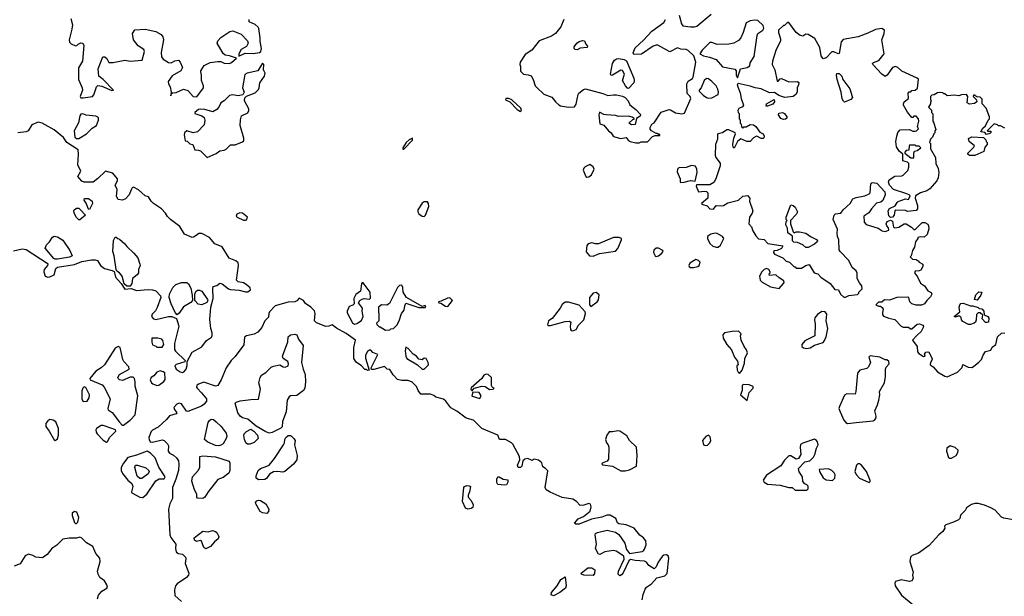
# Model space of a CAD drawing. Extents: x 2106670 to 2323771, y 35271 to 224896.
# Tile 110 of 256: x 2181233 to 2190440, y 99538 to 104934. Entities that reach past the tile are written whole.
import ezdxf

# ---------------------------------------------------------------- set-up
doc = ezdxf.new("R2010")
doc.units = 0

msp = doc.modelspace()

# ---------------------------------------------------------------- linework, layer by layer
at = {"layer": '0CON20XD'}
for points in [[(2187400, 104975), (2187422.5, 104895), (2187435, 104877.5), (2187505, 104866.7), (2187543.6, 104866.4)], [(2187543.6, 104866.4), (2187565, 104873.8), (2187700, 104985)], [(2181712.5, 104945), (2181726.2, 104885), (2181721.2, 104845), (2181694.1, 104745.9), (2181698, 104725), (2181715, 104708), (2181755, 104690), (2181768.3, 104691.7), (2181780, 104705), (2181805, 104716.7), (2181823, 104713), (2181833, 104693), (2181821.2, 104545), (2181783.9, 104483.9), (2181783.3, 104375), (2181816, 104295), (2181818.8, 104275), (2181800, 104215), (2181805, 104202.5)], [(2181805, 104202.5), (2181825, 104204), (2181915, 104216.7), (2181927.7, 104232.3), (2181950, 104305), (2181965, 104317.5), (2182001.7, 104311.7), (2182095, 104270), (2182110, 104275), (2182013, 104373), (2181972.5, 104405), (2181967.5, 104475), (2182010, 104585), (2182030, 104585), (2182049.3, 104569.3), (2182065, 104532.5), (2182106.1, 104533.9), (2182215, 104556.2), (2182265, 104546.2), (2182376.7, 104555), (2182401.2, 104635), (2182393.9, 104653.9), (2182340.5, 104690.5), (2182296.7, 104745), (2182286.4, 104803.6), (2182310.5, 104839.5), (2182405, 104846), (2182505, 104824.2), (2182555, 104794.3), (2182571.9, 104775), (2182578.9, 104745), (2182555.9, 104625.9), (2182557.5, 104585), (2182575, 104564.2), (2182625, 104532.5), (2182649.7, 104530.3), (2182685, 104547.5), (2182717.5, 104555), (2182733.3, 104535), (2182756.7, 104485), (2182740, 104455), (2182660.2, 104409.8), (2182620, 104355), (2182624.2, 104335), (2182641.4, 104305), (2182650, 104255), (2182645, 104220), (2182650, 104240), (2182661.7, 104248.3), (2182697, 104253), (2182765, 104283.3), (2182805, 104270), (2182854.3, 104214.3), (2182889.3, 104210.7), (2182952.5, 104295), (2182953.3, 104315), (2182932.5, 104365), (2182933.3, 104415), (2182926.2, 104445), (2182926.7, 104455), (2182956.7, 104505), (2183015, 104534.2), (2183085, 104544), (2183115, 104541.2), (2183145, 104527.5), (2183195, 104523.3), (2183215, 104532.5), (2183260, 104575), (2183195, 104596.7), (2183155, 104601.2), (2183135, 104616.2), (2183080, 104715), (2183086.2, 104735), (2183112.3, 104767.7), (2183196.6, 104823.4), (2183225, 104828.6), (2183305, 104798.6), (2183362, 104735), (2183368.8, 104715), (2183355, 104682.5), (2183303.3, 104655), (2183282.5, 104615), (2183281.7, 104591.7), (2183340.7, 104619.3), (2183415, 104616.2), (2183475, 104626.7), (2183487.5, 104635), (2183493.3, 104665), (2183480.5, 104730.5), (2183482, 104765), (2183470.5, 104850.5), (2183463.3, 104865), (2183435, 104890), (2183380, 104915), (2183377.5, 104935)], [(2186321.2, 104935), (2186293.6, 104866.4), (2186243.9, 104806.1), (2186205, 104778.8), (2186090, 104735), (2186022.7, 104647.3), (2185960.3, 104609.7), (2185913.8, 104535), (2185910, 104515), (2185916.2, 104495), (2185915, 104452.5), (2185945, 104423.3), (2185988.3, 104418.3), (2186015, 104407.5), (2186033.8, 104375), (2186054, 104315), (2186067.9, 104297.9), (2186135, 104238), (2186207.9, 104207.9), (2186245, 104161.2), (2186275, 104136), (2186288.8, 104128.8), (2186365, 104116.2), (2186421.7, 104118.3), (2186435.8, 104144.2), (2186445, 104190), (2186454, 104235), (2186461.2, 104245), (2186505, 104280), (2186525, 104285.8), (2186685, 104243.8), (2186734.1, 104224.1), (2186785, 104232), (2186815, 104230), (2186868.3, 104218.3), (2186895.8, 104205.8), (2186923.3, 104175), (2186937, 104137), (2186995, 104092.5), (2187037, 104047), (2187035, 104030), (2187001.7, 104008.3), (2186988.3, 103951.7), (2186955, 103950), (2186930, 103965), (2186965, 104000), (2186978.3, 104001.7), (2186978.3, 104008.3), (2186961.7, 104021.7), (2186925, 104032.5), (2186837, 104027), (2186805, 104036.7), (2186717, 104043), (2186695, 104047.5), (2186655, 104070), (2186647.5, 104045), (2186658.3, 103958.3), (2186695.9, 103945.9), (2186737.5, 103895), (2186763.9, 103873.9), (2186782.5, 103845), (2186795, 103837.5), (2186855, 103823.3), (2186905, 103830), (2186922.5, 103805), (2186940, 103795), (2186995, 103782.5), (2187025, 103782.5)], [(2187025, 103782.5), (2187045, 103790), (2187105, 103790), (2187149.3, 103840.7), (2187175, 103850), (2187218.3, 103851.7), (2187218.3, 103858.3), (2187205, 103860), (2187195, 103870), (2187185, 103870), (2187140, 103895), (2187128.3, 103908.3), (2187127.5, 103925), (2187145, 103957.5), (2187165, 103970), (2187232.7, 104067.3), (2187305, 104092), (2187319.5, 104089.5), (2187365, 104062.5), (2187425, 104052.5), (2187450, 104060), (2187507.5, 104195), (2187502.5, 104215), (2187473, 104243), (2187472, 104335), (2187485, 104358.8), (2187525, 104383.3), (2187531.2, 104395), (2187556.2, 104535), (2187536.7, 104595), (2187484.1, 104644.1), (2187465, 104656), (2187415, 104659.2), (2187385, 104671.9), (2187313.8, 104633.8), (2187200, 104695), (2187185, 104696.7), (2187155, 104686.2), (2187047.3, 104612.7), (2186976.7, 104606.7), (2186968, 104625), (2186987.9, 104672.1), (2187065, 104740.8), (2187145, 104827.5), (2187255, 104906.7), (2187272.5, 104935)], [(2190445, 103917.5), (2190405, 103940), (2190385, 103940), (2190375, 103950), (2190345, 103960), (2190280, 103895), (2190285, 103890), (2190315, 103890), (2190318.3, 103881.7), (2190305, 103870), (2190275, 103860), (2190257.5, 103877.5), (2190220, 103885), (2190240.7, 103919.3), (2190265, 103940), (2190290, 103995), (2190300, 104005), (2190300, 104025), (2190270, 104105), (2190232.5, 104145), (2190231.7, 104191.7), (2190215, 104210), (2190183, 104213), (2190155, 104230), (2190150, 104215), (2190180, 104185), (2190182.5, 104165), (2190160.5, 104149.5), (2190114, 104144), (2190093.3, 104155), (2190097.5, 104215), (2190085, 104232.5), (2190038.3, 104231.7), (2190015, 104222.5), (2189975, 104227.5), (2189905, 104220), (2189885, 104240), (2189875, 104240), (2189865, 104250), (2189835, 104252.5), (2189815, 104250), (2189785, 104230), (2189763, 104227), (2189750, 104215), (2189750, 104185), (2189760, 104175), (2189750, 104165), (2189750, 104145), (2189732.5, 104115), (2189758.3, 104088.3), (2189760, 104065), (2189771.7, 104051.7), (2189772.5, 103985), (2189777.5, 103975), (2189800, 103905), (2189790, 103895), (2189790, 103875), (2189780, 103865), (2189770, 103835), (2189750, 103815), (2189740, 103785), (2189750, 103775), (2189750, 103725), (2189797.5, 103645), (2189798.3, 103588.3), (2189821.7, 103541.7), (2189827.5, 103505), (2189820, 103455), (2189810, 103425), (2189745, 103352.5), (2189715, 103333.3), (2189655, 103313.3), (2189610, 103285), (2189607.5, 103265), (2189627.5, 103195), (2189627.5, 103165), (2189615, 103147.5), (2189535, 103140), (2189515, 103147.5), (2189425, 103152.5), (2189417.5, 103145), (2189411.2, 103105), (2189395, 103086.7), (2189375, 103083.3), (2189358.8, 103098.8), (2189354.3, 103145), (2189365, 103166.7), (2189419.3, 103190.7), (2189437, 103223), (2189448.3, 103231.7), (2189515, 103257.5), (2189545, 103250), (2189560, 103285), (2189550, 103295), (2189517.7, 103307.7), (2189402.5, 103345), (2189366.2, 103385), (2189356.2, 103415), (2189363.6, 103436.4), (2189415, 103470), (2189483, 103473), (2189495, 103480), (2189538.3, 103521.7), (2189546.7, 103555), (2189548.3, 103588.3), (2189535, 103600), (2189491.7, 103611.7), (2189490, 103675), (2189457.5, 103705), (2189433.3, 103745), (2189426.7, 103795), (2189436, 103844), (2189445, 103877.5), (2189465, 103902.5), (2189555, 103907.5), (2189585, 103890), (2189605, 103890), (2189620, 103895), (2189637, 103913), (2189627.5, 103935), (2189640, 103985), (2189637, 104007), (2189615, 104030), (2189595, 104030), (2189585, 104020), (2189575, 104020), (2189535, 104070), (2189496.7, 104135), (2189496.2, 104145), (2189503.8, 104165), (2189543.3, 104195), (2189542.5, 104245), (2189551.7, 104258.3), (2189565, 104260), (2189575, 104270), (2189607, 104273), (2189627, 104293), (2189637, 104377), (2189625, 104387.5), (2189483, 104453), (2189445, 104487.5), (2189423, 104497), (2189395, 104486.7), (2189343.9, 104416.1), (2189325, 104403.3), (2189293.4, 104423.4), (2189211.2, 104515), (2189206.7, 104525), (2189216, 104534), (2189267.6, 104552.4), (2189316, 104615), (2189296.2, 104745), (2189316.2, 104805), (2189320, 104835), (2189295, 104852.5), (2189235, 104842.5), (2189165, 104807.5), (2189075, 104772.5), (2188933, 104747), (2188913, 104727), (2188895, 104617.5), (2188885, 104613.8), (2188845, 104633.3), (2188827.5, 104632.5), (2188773, 104577), (2188745, 104567.5), (2188728.8, 104595), (2188716.2, 104675), (2188667.7, 104757.7), (2188605, 104794.2), (2188585, 104798), (2188555, 104781.2), (2188532.5, 104785), (2188493.6, 104813.6), (2188426.4, 104906.4), (2188413, 104907), (2188385, 104880), (2188375, 104880), (2188330, 104835), (2188330, 104815), (2188347.5, 104755), (2188346.7, 104735), (2188304, 104645), (2188273.2, 104546.8), (2188269.5, 104515), (2188293.3, 104465), (2188315, 104360), (2188325, 104360), (2188345, 104380), (2188355, 104382.5), (2188423.6, 104353.6), (2188505, 104356.7), (2188520, 104345), (2188517, 104323), (2188503.6, 104296.4), (2188502.5, 104255), (2188490, 104235), (2188465, 104216.2), (2188386.4, 104206.4), (2188333, 104223), (2188291.7, 104251.7), (2188245, 104250), (2188167.5, 104287.5), (2188110, 104295), (2188065, 104313.3), (2187952.5, 104337.5), (2187943.3, 104326.7), (2187947.5, 104305), (2187969.3, 104249.3), (2187978.8, 104195), (2188002.5, 104135), (2187990.7, 104119.3), (2187957, 104103), (2187947.5, 104085), (2187950, 104065), (2187960, 104055), (2187960, 104005), (2187970, 103995), (2187970, 103965), (2187980, 103955), (2187981.7, 103931.7), (2187995, 103920), (2188005, 103930), (2188025, 103932.5), (2188065, 103952.5), (2188095, 103950), (2188115.9, 103935.9), (2188152.5, 103882.5), (2188185.7, 103865.7), (2188193.8, 103845), (2188190.7, 103829.3), (2188185, 103823.3), (2188165, 103823.3), (2188125, 103843.3), (2188115, 103841.2), (2188095, 103828.8), (2188065, 103793.3), (2188033, 103793), (2187975, 103817.5), (2187945, 103793.3), (2187915, 103732.5), (2187905, 103740), (2187900, 103765), (2187909.4, 103825), (2187927.5, 103865), (2187922.5, 103875), (2187865, 103903.3), (2187845, 103903.3), (2187805.9, 103874.1), (2187762.5, 103865), (2187756.7, 103855), (2187756.7, 103815), (2187740, 103765), (2187736.7, 103665), (2187743.3, 103645), (2187781.7, 103591.7), (2187783.8, 103565), (2187743.6, 103443.6), (2187725, 103410), (2187685, 103390), (2187561.7, 103388.3), (2187560, 103375), (2187581.7, 103321.7), (2187635, 103328.8), (2187655.8, 103325.8), (2187668.8, 103315), (2187666.7, 103265), (2187610, 103215), (2187620, 103205), (2187660.7, 103190.7), (2187685, 103163.3), (2187719.3, 103160.7), (2187746.1, 103193.9), (2187795, 103191.2), (2187813.9, 103196.1), (2187855, 103218.8), (2187953.6, 103246.4), (2187995, 103282.5), (2188038.3, 103288.3), (2188060, 103265), (2188057.5, 103235), (2188087.5, 103145), (2188082.5, 103125), (2188057.5, 103085), (2188052.5, 103025), (2188077.5, 102995), (2188088.3, 102958.3), (2188115, 102910), (2188143, 102883), (2188195, 102877.5), (2188228.3, 102838.3), (2188368.3, 102818.3), (2188355, 102792.5), (2188317, 102773), (2188285, 102770), (2188282.5, 102755), (2188290.7, 102740.7), (2188370, 102705), (2188400, 102675), (2188430, 102665), (2188475, 102620), (2188485, 102620), (2188495, 102610), (2188545, 102607.5), (2188585, 102632.5), (2188615, 102642.5), (2188662.5, 102565), (2188695, 102556.7), (2188725, 102523.3)], [(2187945, 104390), (2187973.3, 104475), (2188035, 104486.2), (2188059.3, 104500.7), (2188065, 104530), (2188100.5, 104589.5), (2188127.5, 104785), (2188136.7, 104805), (2188183, 104837), (2188192.5, 104855), (2188185, 104880), (2188135, 104927.5), (2188105, 104930), (2188065, 104923.3), (2188026.7, 104905), (2187998.1, 104815), (2187975, 104763.3), (2187955, 104740), (2187910, 104715), (2187864.1, 104705.9), (2187755, 104701.4), (2187705, 104720), (2187685, 104720), (2187615, 104650), (2187592.5, 104615), (2187625.9, 104595.9), (2187684.2, 104584.2), (2187745, 104562.5), (2187805, 104492.9), (2187920.5, 104470.5), (2187932.5, 104455), (2187933.6, 104413.6), (2187945, 104390)], [(2186445, 104652), (2186427.5, 104655), (2186416.7, 104665), (2186419.3, 104680.7), (2186443.3, 104715), (2186465, 104731.2), (2186495, 104740), (2186515, 104737.5), (2186526.7, 104705), (2186542.5, 104685), (2186540, 104675), (2186475, 104666.2), (2186445, 104652)], [(2182985, 103643.8), (2183069.7, 103680.3), (2183105, 103708), (2183145.8, 103714.2), (2183165, 103723.3), (2183205, 103762.5), (2183246.4, 103763.6), (2183315, 103790), (2183328.3, 103801.7), (2183330, 103825), (2183293.8, 103945), (2183297, 103997), (2183307.5, 104035), (2183365, 104063.3), (2183376.7, 104085), (2183375, 104100), (2183336.7, 104175), (2183338.3, 104201.7), (2183353, 104217), (2183435, 104250), (2183465, 104280), (2183472.5, 104295), (2183478.3, 104341.7), (2183522.5, 104405), (2183527.5, 104435), (2183512.5, 104465), (2183516.7, 104515), (2183505, 104527.5), (2183460, 104455), (2183360, 104435), (2183337.5, 104422.5), (2183317.5, 104295), (2183332.5, 104255), (2183318.8, 104231.2), (2183275, 104222.5), (2183225, 104230), (2183196.4, 104223.6), (2183145.8, 104174.2), (2183113.3, 104155), (2183094, 104115), (2183075, 104094), (2183038.3, 104071.7), (2182965, 104092), (2182926.4, 104096.4), (2182905, 104092.5), (2182870, 104065), (2182870, 104055), (2182935, 104033.8), (2182957.3, 104017.3), (2182964.2, 103994.2), (2182958.5, 103951.5), (2182895, 103884), (2182856.4, 103876.4), (2182795, 103892.5), (2182773.3, 103875), (2182771.2, 103855), (2182781.7, 103801.7), (2182798.3, 103798.3), (2182823, 103773), (2182852.5, 103765), (2182870, 103715), (2182905, 103713.8), (2182925, 103706.2), (2182985, 103643.8)], [(2186925, 104290), (2186915, 104292.5), (2186896.4, 104316.4), (2186870, 104365), (2186887.1, 104425), (2186869.4, 104459.4), (2186855, 104463.1), (2186775, 104413.3), (2186765, 104412.5), (2186757.5, 104425), (2186776.7, 104525), (2186796.1, 104553.9), (2186815, 104566.7), (2186835, 104570), (2186885, 104560), (2186908.3, 104548.3), (2186975.9, 104385.9), (2186980, 104365), (2186975.9, 104344.1), (2186925, 104290)], [(2188945, 104162.5), (2188935, 104170), (2188924.2, 104194.2), (2188914, 104255), (2188876.7, 104375), (2188870, 104415), (2188875, 104430), (2188895, 104430), (2188920, 104405), (2188930, 104375), (2188996.1, 104286.1), (2189017.5, 104215), (2189020, 104205), (2189005, 104187.5), (2188945, 104162.5)], [(2187675, 104200), (2187705, 104202), (2187763.3, 104235), (2187768, 104255), (2187762, 104285), (2187746.2, 104315), (2187705, 104356.2), (2187675, 104380), (2187655, 104383.3), (2187633.9, 104366.1), (2187605, 104297.5), (2187586.7, 104275), (2187586.7, 104265), (2187625, 104226.2), (2187655, 104206.2), (2187675, 104200)], [(2185915, 104073.3), (2185926.7, 104085), (2185920, 104105), (2185835, 104182.5), (2185806.1, 104196.1), (2185777.5, 104195), (2185775, 104182.5), (2185816.7, 104166.7), (2185885, 104093.8), (2185915, 104073.3)], [(2188225, 104123.3), (2188212.5, 104125), (2188217.5, 104145), (2188288.3, 104188.3), (2188290, 104165), (2188276.4, 104143.6), (2188225, 104123.3)], [(2181785, 103821.4), (2181856.7, 103865), (2181911.7, 103918.3), (2181951.2, 103945), (2181971.2, 103995), (2181971.2, 104015), (2181965, 104023.3), (2181945, 104031.2), (2181855, 104040), (2181823, 104053), (2181805, 104050), (2181795.9, 104034.1), (2181782.1, 103967.9), (2181743.8, 103895), (2181748.5, 103835), (2181765, 103821.5), (2181785, 103821.4)], [(2188375, 104000), (2188350.7, 104010.7), (2188327.5, 104045), (2188330.7, 104059.3), (2188365, 104066), (2188385, 104056.7), (2188406.7, 104025), (2188407, 104013), (2188395, 104002.5), (2188375, 104000)], [(2182755, 101633.3), (2182775.3, 101644.7), (2182790.9, 101665), (2182798.1, 101698.1), (2182797.5, 101735), (2182845, 101822.5), (2182935, 101873.3), (2182978.3, 101931.7), (2183026.1, 101963.9), (2183033.3, 101975), (2183033.8, 102005), (2183019.2, 102045), (2183011.1, 102128.9), (2183020, 102245), (2183043.3, 102325), (2183037.5, 102415), (2183041.7, 102438.3), (2183075, 102446.7), (2183105, 102468.8), (2183125, 102461.2), (2183184.4, 102414.4), (2183205, 102408.8), (2183285, 102403.3), (2183345, 102387.5), (2183365, 102387.5), (2183390, 102405), (2183387.5, 102425), (2183350, 102455), (2183325, 102470), (2183275, 102480), (2183260, 102495), (2183277.5, 102635), (2183275, 102660), (2183255, 102677.5), (2183192.3, 102702.3), (2183127.7, 102807.7), (2183057.7, 102837.7), (2183006.7, 102895), (2182935, 102934), (2182907.7, 102932.3), (2182895.6, 102924.4), (2182865, 102901.2), (2182845, 102896.7), (2182775, 102927.5), (2182729.3, 102999.3), (2182643.6, 103063.6), (2182613.6, 103093.6), (2182597.5, 103125), (2182557.5, 103165), (2182483.6, 103213.6), (2182462.5, 103235), (2182437.5, 103275), (2182406.4, 103286.4), (2182345, 103342.5), (2182297, 103367), (2182285, 103360), (2182275, 103342.5), (2182256.4, 103293.6), (2182222.3, 103257.7), (2182194.1, 103245.9), (2182152.5, 103252.5), (2182138.3, 103278.3), (2182144.2, 103345), (2182126.7, 103385), (2182146.7, 103425), (2182146.7, 103445), (2182105, 103497.5), (2182035, 103517.5), (2181963, 103447), (2181920, 103415), (2181835, 103412.5), (2181815, 103422.5), (2181777.5, 103465), (2181806.2, 103515), (2181775.6, 103575), (2181784.4, 103675), (2181781.2, 103715), (2181675, 103786.2), (2181642.1, 103832.1), (2181554, 103904), (2181442.5, 103965), (2181405, 103976.2), (2181345, 103948.8), (2181310.8, 103895), (2181295, 103884.4), (2181215, 103876.5)], [(2184825, 103721.4), (2184905, 103806.7), (2184907.5, 103825), (2184875, 103810.8), (2184846, 103785), (2184814.4, 103735), (2184815, 103722.5), (2184825, 103721.4)], [(2190115, 103662.5), (2190100, 103675), (2190100, 103685), (2190155, 103740), (2190160, 103755), (2190112.5, 103795), (2190106.7, 103823.3), (2190135, 103836.2), (2190245, 103830), (2190268.3, 103808.3), (2190270, 103795), (2190280, 103785), (2190280, 103765), (2190258.3, 103741.7), (2190248.3, 103701.7), (2190165, 103663.3), (2190115, 103662.5)], [(2189595, 103640), (2189592.5, 103685), (2189600, 103705), (2189625, 103710), (2189660, 103735), (2189645, 103750), (2189615, 103750), (2189605, 103760), (2189555, 103760), (2189550, 103755), (2189548.3, 103711.7), (2189521.7, 103708.3), (2189510, 103695), (2189510, 103685), (2189565, 103640), (2189595, 103640)], [(2186535, 103460), (2186555, 103464.2), (2186579.1, 103480.9), (2186606, 103535), (2186595, 103556.7), (2186565, 103578.8), (2186521.7, 103558.3), (2186508, 103545), (2186502, 103525), (2186525.7, 103465.7), (2186535, 103460)], [(2187415, 103410), (2187445, 103413.8), (2187505, 103430), (2187548.3, 103421.7), (2187568.8, 103505), (2187566.1, 103536.1), (2187553.6, 103563.6), (2187515, 103570), (2187465, 103551.2), (2187395, 103546.2), (2187383.9, 103536.1), (2187380.7, 103510.7), (2187407.5, 103445), (2187410, 103415), (2187415, 103410)], [(2188725, 102523.3), (2188812.5, 102465), (2188855, 102410), (2188890, 102405), (2188907, 102367), (2188938.3, 102338.3), (2188955, 102337.5), (2188985, 102352.5), (2189067, 102363), (2189080, 102375), (2189080, 102385), (2189110, 102415), (2189107.5, 102445), (2189085, 102470), (2189063.6, 102513.6), (2189063, 102563), (2189053.6, 102583.6), (2189017.5, 102615), (2188985, 102680), (2188903.6, 102763.6), (2188895, 102780), (2188892.5, 102875), (2188880, 102905), (2188877.5, 102935), (2188880, 102975), (2188840, 103065), (2188850, 103105), (2188863, 103117), (2188910, 103125), (2188932.5, 103155), (2188997.5, 103215), (2189025, 103257.5), (2189055, 103270), (2189135, 103286.7), (2189177.5, 103305), (2189186.7, 103315), (2189193, 103397), (2189205, 103410), (2189247.5, 103405), (2189323.6, 103323.6), (2189326.2, 103295), (2189305, 103242.5), (2189285, 103226.7), (2189243.6, 103216.4), (2189197.5, 103165), (2189173.9, 103126.1), (2189127.5, 103095), (2189128.3, 103038.3), (2189148.3, 103018.3), (2189261.7, 102981.7), (2189297, 102957), (2189325, 102952.5), (2189360, 102965), (2189357.5, 102985), (2189340, 103005), (2189334, 103025), (2189345.9, 103044.1), (2189375, 103057.5), (2189395, 103050), (2189403, 102993), (2189415, 102987.5), (2189455, 102992.5), (2189505, 103022.5), (2189523, 103023), (2189573, 102993), (2189595, 102970), (2189605, 102970), (2189673, 103037), (2189697, 103037), (2189725, 103020), (2189732.5, 103005), (2189733, 102977), (2189720, 102925), (2189691.7, 102898.3), (2189655, 102902.5), (2189630, 102895), (2189630, 102885), (2189610, 102855), (2189600, 102805), (2189580, 102775), (2189570, 102725), (2189560, 102715), (2189581.7, 102691.7), (2189615, 102690), (2189635, 102677.5), (2189644, 102664), (2189677.5, 102645), (2189678.8, 102625), (2189659.3, 102590.7), (2189645, 102582.5), (2189605, 102580), (2189600, 102565), (2189627, 102527), (2189657, 102467), (2189695, 102442.5), (2189726.1, 102396.1), (2189755, 102380), (2189762.5, 102365), (2189749.3, 102340.7), (2189715, 102307.5), (2189693.9, 102276.1), (2189665, 102263.8), (2189615, 102263.3), (2189575, 102274.2), (2189558.1, 102295), (2189546.2, 102335), (2189535, 102338.8), (2189435, 102333.8), (2189365, 102310), (2189318.3, 102311.7), (2189295, 102290), (2189265, 102290), (2189240, 102265), (2189265, 102252.5), (2189281.7, 102251.7), (2189299.3, 102239.3), (2189306.2, 102225), (2189300, 102195), (2189300, 102175), (2189309.3, 102159.3), (2189360.7, 102140.7), (2189415, 102130), (2189475, 102067.5), (2189495, 102057.5), (2189545, 102057.5), (2189561.7, 102041.7), (2189575, 102040), (2189625, 102083.3), (2189647.7, 102087.7), (2189676.7, 102075), (2189683.3, 102065), (2189681.2, 102055), (2189662.5, 102015), (2189620.7, 101979.3), (2189582.5, 101935), (2189625.9, 101875.9), (2189627.5, 101825), (2189639.3, 101809.3), (2189685, 101782.5), (2189700, 101785), (2189692.5, 101805), (2189705, 101822.5), (2189725, 101826.7), (2189735, 101822.5), (2189766.7, 101765), (2189766.7, 101755), (2189748.8, 101725), (2189746.7, 101705), (2189773.3, 101685), (2189815, 101637.5), (2189885, 101597.5), (2189905, 101592.5)], [(2181885, 103157.5), (2181875, 103160), (2181855.9, 103215.9), (2181836.2, 103245), (2181838.8, 103261.2), (2181875, 103260), (2181910, 103235), (2181913.3, 103215), (2181885, 103157.5)], [(2185015, 103092.5), (2185026.7, 103105), (2185058.8, 103185), (2185056.2, 103215), (2185045, 103230), (2185015, 103230), (2184995, 103216), (2184957.5, 103155), (2184956.2, 103135), (2184966.1, 103116.1), (2184995, 103096.7), (2185015, 103092.5)], [(2181795, 103062.5), (2181785, 103062.5), (2181765, 103082.5), (2181741.2, 103125), (2181738.8, 103145), (2181743.8, 103155), (2181765, 103171.2), (2181785, 103168.8), (2181798.8, 103158.8), (2181847.5, 103105), (2181795, 103062.5)], [(2183345, 103056.7), (2183355, 103062.5), (2183363.3, 103085), (2183315, 103123.8), (2183292.3, 103127.7), (2183262.5, 103115), (2183257.5, 103095), (2183267.5, 103085), (2183325, 103058.8), (2183345, 103056.7)], [(2188605, 102802.5), (2188585, 102803.3), (2188556.1, 102826.1), (2188505, 102850), (2188471.7, 102851.7), (2188460, 102865), (2188458.3, 102908.3), (2188415, 102940), (2188413, 102983), (2188397.5, 103015), (2188400, 103045), (2188410, 103055), (2188400, 103065), (2188400, 103085), (2188445, 103200), (2188466.7, 103196.7), (2188485, 103180), (2188506.7, 103135), (2188495, 103112.5), (2188440, 103055), (2188440, 103025), (2188465, 102950), (2188475, 102940), (2188495, 102947.5), (2188525, 102947.5), (2188585, 102937.5), (2188626.4, 102906.4), (2188685, 102877.5), (2188692.5, 102865), (2188690, 102855), (2188666.2, 102833.8), (2188605, 102802.5)], [(2187745, 102803.8), (2187765, 102806.7), (2187785, 102823.3), (2187816.2, 102885), (2187805.7, 102905.7), (2187755, 102933.8), (2187735, 102936), (2187695, 102926), (2187675.9, 102914.1), (2187666.1, 102903.9), (2187663.8, 102885), (2187685, 102838.8), (2187715, 102813.8), (2187745, 102803.8)], [(2181565, 102692.5), (2181550.7, 102700.7), (2181472.5, 102795), (2181483.9, 102826.1), (2181512.5, 102855), (2181540.5, 102899.5), (2181555, 102908.8), (2181585, 102902), (2181635, 102871.2), (2181701.2, 102775), (2181722.5, 102725), (2181699.3, 102710.7), (2181585, 102693.3), (2181565, 102692.5)], [(2182265, 102440), (2182235, 102440), (2182211.2, 102461.2), (2182192, 102535), (2182166.2, 102565), (2182141.7, 102581.7), (2182136.2, 102595), (2182116, 102725), (2182103.8, 102765), (2182111.7, 102868.3), (2182125, 102900), (2182135, 102900), (2182150, 102885), (2182165, 102880), (2182216.4, 102836.4), (2182235, 102810), (2182299.3, 102749.3), (2182337.5, 102705), (2182357.5, 102645), (2182360, 102635), (2182342.5, 102595), (2182342.5, 102565), (2182332.5, 102545), (2182289.3, 102510.7), (2182282.5, 102465), (2182265, 102440)], [(2186595, 102721.2), (2186655, 102746), (2186805, 102768), (2186825, 102793.8), (2186861.9, 102875), (2186861.4, 102885), (2186837.5, 102895), (2186785.6, 102894.4), (2186645, 102835.3), (2186616, 102836), (2186584.4, 102845.6), (2186550, 102835), (2186535, 102820), (2186530.8, 102760.8), (2186562.5, 102725), (2186595, 102721.2)], [(2181175, 102770), (2181255, 102789.2), (2181293, 102783), (2181490, 102655), (2181496.2, 102645), (2181493.3, 102635), (2181463.3, 102595), (2181460, 102575), (2181471.2, 102535), (2181495, 102523.8), (2181515, 102526.7), (2181555, 102547.5), (2181572.5, 102605), (2181585, 102616.7), (2181745, 102643.3), (2181815, 102671.2), (2181905, 102688), (2181937.7, 102687.7), (2181959.7, 102679.7), (2181988.8, 102635), (2182025, 102606), (2182097.1, 102587.1), (2182116.7, 102576.7), (2182130, 102525), (2182183.3, 102465), (2182215, 102412.5), (2182275, 102420), (2182325, 102398.8), (2182435, 102408.8), (2182476.1, 102406.1), (2182505, 102396.7), (2182548.8, 102348.8), (2182553.6, 102333.6), (2182519.1, 102240.9), (2182501.7, 102208.3), (2182473, 102177), (2182466.2, 102155), (2182483.3, 102135), (2182505, 102128.8), (2182625, 102157.5), (2182655, 102157.5), (2182698.3, 102138.3), (2182720, 102065), (2182680, 101905), (2182681.7, 101848.3), (2182690.7, 101830.7), (2182780, 101745), (2182777, 101733), (2182695, 101708), (2182684, 101695), (2182696, 101665), (2182735, 101638.9), (2182755, 101633.3)], [(2187185, 102718.8), (2187205, 102724.3), (2187236, 102745), (2187248.8, 102765), (2187246.7, 102775), (2187205, 102796), (2187185, 102795.8), (2187161.7, 102778.3), (2187159.2, 102755), (2187175, 102723.3), (2187185, 102718.8)], [(2187535, 102614.3), (2187575, 102624.2), (2187586.7, 102635), (2187596.7, 102665), (2187580.7, 102680.7), (2187555, 102690), (2187500, 102655), (2187491.2, 102635), (2187493.8, 102625), (2187505.9, 102615.9), (2187535, 102614.3)], [(2188335, 102417.5), (2188376.1, 102463.9), (2188382.5, 102475), (2188379.3, 102489.3), (2188335, 102517.5), (2188305, 102547.5), (2188245, 102540), (2188240, 102555), (2188250, 102565), (2188250, 102575), (2188237.5, 102595), (2188215, 102606.7), (2188195, 102596.7), (2188174.2, 102575.8), (2188150, 102535), (2188156.7, 102495), (2188176.4, 102476.4), (2188255, 102433.8), (2188335, 102417.5)], [(2182705, 102172.5), (2182686.2, 102195), (2182648, 102275), (2182630.8, 102335), (2182633.8, 102365), (2182665, 102426.7), (2182693.3, 102455), (2182745, 102476), (2182795, 102473.8), (2182812.3, 102462.3), (2182832.3, 102422.3), (2182846.1, 102356.1), (2182848.8, 102305), (2182833, 102287), (2182765, 102245.8), (2182725, 102186.7), (2182705, 102172.5)], [(2182935, 102264.2), (2182903.3, 102273.3), (2182872, 102305), (2182870.8, 102365), (2182878.8, 102391.2), (2182895, 102404), (2182915, 102404), (2182935, 102393.8), (2182988.8, 102315), (2182991.2, 102305), (2182982.7, 102287.3), (2182935, 102264.2)], [(2184365, 102086.2), (2184385, 102090), (2184429.5, 102120.5), (2184444, 102155), (2184436.7, 102205), (2184440, 102235), (2184400, 102285), (2184413.6, 102306.4), (2184435, 102317.5), (2184455, 102323.8), (2184505, 102317.5), (2184513, 102327), (2184511.2, 102385), (2184445, 102470), (2184435, 102470), (2184428.3, 102461.7), (2184420, 102395), (2184377, 102363), (2184356.2, 102325), (2184360, 102275), (2184347, 102263), (2184315, 102250), (2184294, 102205), (2184295, 102190), (2184345, 102096.7), (2184365, 102086.2)], [(2184655, 102030), (2184695, 102032.5), (2184705, 102040), (2184727, 102043), (2184760, 102075), (2184782.5, 102115), (2184803.3, 102185), (2184827.5, 102215), (2184833, 102257), (2184845, 102280), (2184965, 102240), (2185025, 102240), (2185030, 102245), (2185025, 102260), (2184995, 102250), (2184850, 102335), (2184817.5, 102385), (2184816.4, 102426.4), (2184805, 102450), (2184783.9, 102446.1), (2184765, 102427.5), (2184691.7, 102278.3), (2184665, 102263.3), (2184615, 102266.2), (2184587.5, 102245), (2184592.5, 102135), (2184590, 102115), (2184570, 102095), (2184571.7, 102081.7), (2184595, 102060), (2184605, 102060), (2184655, 102030)], [(2190185, 102310), (2190160, 102315), (2190175, 102360), (2190203, 102387), (2190230, 102385), (2190220, 102355), (2190185, 102310)], [(2187054, 99505), (2187063.3, 99555), (2187082, 99605), (2187095, 99623.3), (2187142.5, 99655), (2187189.3, 99710.7), (2187265, 99730), (2187287.7, 99752.3), (2187303.3, 99895), (2187296.1, 99916.1), (2187280, 99925), (2187255, 99923.3), (2187240.3, 99909.7), (2187203, 99857), (2187183.8, 99815), (2187165, 99796.7), (2187115, 99826.7), (2187095, 99857.5), (2187076.4, 99866.4), (2186987, 99873), (2186945, 99883.3), (2186928.8, 99871.2), (2186875, 99757.5), (2186861.7, 99738.3), (2186845, 99731.2), (2186830, 99745), (2186831.2, 99775), (2186886.7, 99885), (2186882.5, 99915), (2186809.5, 99959.5), (2186785, 99966.2), (2186705, 99953.3), (2186659.3, 99930.7), (2186645, 99933.3), (2186618.8, 99985), (2186626.7, 100025), (2186613.3, 100115), (2186617.5, 100125), (2186635, 100136.2), (2186725, 100156.7), (2186805, 100140), (2186835, 100116), (2186892.5, 100035), (2186905.8, 99975), (2186935, 99938.8), (2187055, 99958.8), (2187067.5, 99965), (2187075, 99980), (2187090.7, 100019.3), (2187087.7, 100057.7), (2187065.9, 100085.9), (2187030.5, 100110.5), (2186978.8, 100175), (2186905, 100208), (2186835, 100216.2), (2186823.3, 100225), (2186805.9, 100265.9), (2186755, 100296.7), (2186723.6, 100296.4), (2186675, 100277.5), (2186580.7, 100259.3), (2186466.1, 100213.9), (2186433.6, 100213.6), (2186421.7, 100221.7), (2186455, 100263.3), (2186505.6, 100284.4), (2186566.1, 100333.9), (2186575.6, 100375), (2186570.8, 100400.8), (2186555, 100405.8), (2186509.7, 100390.3), (2186475, 100389.2), (2186440.8, 100425), (2186406, 100446), (2186305, 100462), (2186192.1, 100512.1), (2186156.7, 100535), (2186146.7, 100555), (2186171.7, 100711.7), (2186150, 100735), (2186125, 100750), (2186116.1, 100786.1), (2186085, 100813.3), (2186045, 100820), (2186025, 100810), (2185985, 100827.5), (2185955, 100822.5), (2185937.5, 100805), (2185930, 100755), (2185915, 100742.5), (2185895, 100742.5), (2185887.5, 100765), (2185910, 100815), (2185907, 100847), (2185845, 100962.5), (2185832.5, 100975), (2185776.1, 101006.1), (2185720, 101005), (2185702.5, 101045), (2185555, 101110), (2185477, 101187), (2185407.5, 101205), (2185320.7, 101270.7), (2185265, 101303.3), (2185216.7, 101365), (2185195, 101382.5), (2185123, 101403), (2185107, 101417), (2185075, 101430), (2184985, 101430), (2184960, 101465), (2184945, 101500), (2184903, 101543), (2184865, 101556.7), (2184805, 101557.5), (2184765, 101567.5), (2184725, 101610), (2184695, 101660), (2184670, 101665), (2184645, 101690), (2184545, 101660), (2184521.7, 101661.7), (2184520, 101675), (2184581.7, 101801.7), (2184535, 101821.2), (2184515, 101840), (2184505, 101842.5), (2184485, 101827.5), (2184466.7, 101795), (2184467, 101767), (2184500, 101655), (2184485, 101650), (2184475, 101660), (2184461.7, 101661.7), (2184430, 101695), (2184380.7, 101730.7), (2184356.7, 101765), (2184356.7, 101865), (2184372.5, 101935), (2184285, 101998.8), (2184195.9, 102045.9), (2184155, 102080), (2184124.1, 102065.9), (2184095, 102062.9), (2184007, 102097), (2183991.2, 102115), (2183996.7, 102185), (2183988.3, 102208.3), (2183955, 102242.5), (2183907, 102277), (2183887.5, 102305), (2183845, 102327.5), (2183825, 102302.5), (2183805, 102292.5), (2183745, 102290), (2183623.3, 102255), (2183569.5, 102200.5), (2183561.2, 102185), (2183558.8, 102151.2), (2183525, 102117.5), (2183495.7, 102054.3), (2183459.5, 102010.5), (2183425, 101991.2), (2183355, 101976.2), (2183335, 101962.5), (2183327.7, 101892.3), (2183247.7, 101782.3), (2183210, 101745), (2183163.3, 101675), (2183116.7, 101565), (2183085, 101510), (2183065, 101503.8), (2182955, 101541.2), (2182905.8, 101524.2), (2182889.5, 101510.5), (2182886.2, 101495), (2182891.2, 101485), (2182933.4, 101443.4), (2182979.2, 101385), (2182978.6, 101365), (2182958, 101335), (2182931.7, 101318.3), (2182805, 101268.8), (2182792, 101272), (2182745, 101340), (2182725, 101344), (2182703, 101337), (2182675.9, 101304.1), (2182680.8, 101285), (2182703.3, 101255), (2182697.5, 101245), (2182633.1, 101226.9), (2182605, 101191.2), (2182529.3, 101120.7), (2182476.3, 101093.7), (2182461.1, 101078.9), (2182441.4, 101025), (2182442.5, 101005), (2182452, 100985), (2182475, 100980.5), (2182565, 101003.3), (2182585, 100996.9), (2182616, 100965), (2182623.8, 100945), (2182621.2, 100895), (2182635, 100878.8)], [(2185235, 102250), (2185280, 102305), (2185255, 102330), (2185233, 102327), (2185175, 102300), (2185150, 102295), (2185153, 102283), (2185171.7, 102281.7), (2185213.3, 102253.3), (2185235, 102250)], [(2186405, 102023.8), (2186435, 102036.2), (2186459.2, 102075), (2186508, 102125), (2186523.3, 102185), (2186520, 102200), (2186463.6, 102263.6), (2186365, 102290), (2186335, 102290), (2186305, 102267.5), (2186286.7, 102235), (2186211.7, 102138.3), (2186176.7, 102115), (2186168.3, 102078.3), (2186175, 102072.5), (2186195, 102072), (2186335, 102109.2), (2186375, 102113.3), (2186386.7, 102105), (2186380, 102065), (2186382.5, 102035), (2186390, 102025), (2186405, 102023.8)], [(2186575, 102251.2), (2186634, 102295), (2186646.6, 102313.4), (2186650.5, 102360.5), (2186625, 102381.2), (2186595, 102376.2), (2186562, 102335), (2186562, 102265), (2186575, 102251.2)], [(2188595, 101856.7), (2188625, 101863.3), (2188665, 101887.5), (2188745, 101913.3), (2188756.2, 101925), (2188773.9, 101966.1), (2188791.2, 102045), (2188773.9, 102116.1), (2188779.3, 102179.3), (2188765, 102200), (2188735, 102203.3), (2188693.3, 102175), (2188668.8, 102145), (2188663.8, 102125), (2188670, 102085), (2188668.8, 101975), (2188575, 101927.8), (2188546, 101895), (2188546.1, 101876.1), (2188562.3, 101862.3), (2188595, 101856.7)], [(2190125, 102082.5), (2190105, 102082.5), (2190050.7, 102110.7), (2190040, 102125), (2190037, 102147), (2190025, 102160), (2190005, 102160), (2189985, 102150), (2189970, 102155), (2190025, 102200), (2190016.7, 102245), (2190023.9, 102266.1), (2190035, 102276.7), (2190055, 102280), (2190125, 102257.5), (2190147, 102257), (2190195, 102240), (2190205, 102230), (2190228.3, 102228.3), (2190247, 102207), (2190251.7, 102171.7), (2190285, 102157.5), (2190295, 102140), (2190292.5, 102105), (2190280.7, 102099.3), (2190265, 102101.2), (2190232.5, 102135), (2190238.3, 102168.3), (2190215, 102190), (2190195, 102190), (2190180, 102175), (2190177.5, 102125), (2190170, 102105), (2190156.7, 102093.3), (2190125, 102082.5)], [(2187965, 101622.5), (2187990, 101655), (2188011.7, 101718.3), (2188012.5, 101765), (2188037.5, 101815), (2188030, 101845), (2188006.2, 101875), (2187978.8, 101935), (2187972.5, 101975), (2187980, 101995), (2187955, 102020), (2187895, 102017.5), (2187825, 102002.5), (2187807.5, 101985), (2187810, 101955), (2187843.9, 101893.9), (2187890, 101845), (2187917.5, 101775), (2187945, 101740), (2187950, 101705), (2187940, 101695), (2187942.5, 101655), (2187950, 101635), (2187965, 101622.5)], [(2182565, 101870), (2182580, 101895), (2182571.7, 101931.7), (2182563, 101943), (2182525, 101953.8), (2182470, 101955), (2182467.5, 101915), (2182475, 101890), (2182505, 101880), (2182515, 101870), (2182565, 101870)], [(2183565, 101066), (2183535, 101076), (2183445, 101128.8), (2183365, 101196), (2183315, 101208.8), (2183295, 101223.3), (2183273.3, 101255), (2183247.5, 101345), (2183256.4, 101353.6), (2183295, 101366.2), (2183395, 101380), (2183465, 101382.5), (2183484.2, 101475), (2183468.1, 101535), (2183481.2, 101585), (2183493.6, 101606.4), (2183535, 101632.5), (2183585, 101682.5), (2183605, 101693.3), (2183665, 101703.8), (2183695.7, 101685.7), (2183715, 101681.4), (2183744.3, 101695.7), (2183747.8, 101715), (2183738.9, 101735), (2183698, 101765), (2183690.8, 101785), (2183741.2, 101918.8), (2183745, 101967.5), (2183764.3, 101985.7), (2183805, 101990.8), (2183823.3, 101985), (2183840, 101945), (2183883.8, 101885), (2183868.8, 101725), (2183883.3, 101665), (2183903.8, 101615), (2183904.2, 101545), (2183899.2, 101485), (2183886.6, 101463.4), (2183825, 101418.8), (2183766.7, 101413.3), (2183752.5, 101405), (2183733.3, 101375), (2183723.8, 101265), (2183690, 101175), (2183688.8, 101125), (2183675, 101112), (2183595, 101070.8), (2183565, 101066)], [(2189905, 101592.5), (2190003, 101637), (2190045, 101680), (2190052.5, 101707.5), (2190102.7, 101682.7), (2190135, 101680), (2190152.5, 101687.5), (2190201.7, 101728.3), (2190227.5, 101755), (2190243.3, 101795), (2190265, 101827.5), (2190315, 101842.5), (2190325, 101870), (2190360, 101895), (2190376.7, 101965), (2190415, 102000), (2190446.4, 102003.6)], [(2182205, 101140), (2182266.7, 101185), (2182313.3, 101235), (2182338.8, 101415), (2182314.2, 101505), (2182313.3, 101546.7), (2182306, 101576), (2182295, 101590), (2182265, 101587.5), (2182195, 101557.5), (2182165, 101563.3), (2182152.5, 101575), (2182150, 101585), (2182165, 101612.5), (2182257.5, 101665), (2182253.3, 101685), (2182206.2, 101735), (2182196.2, 101755), (2182173.3, 101865), (2182155, 101876.2), (2182125, 101860), (2182025, 101703.8), (2181995, 101676), (2181945.8, 101644.2), (2181887.5, 101575), (2181892.5, 101565), (2182005, 101516), (2182022, 101495), (2182080, 101385), (2182057, 101297), (2182061.7, 101281.7), (2182097.7, 101257.7), (2182165, 101167.5), (2182191.2, 101141.2), (2182205, 101140)], [(2185015, 101662.5), (2185056.4, 101703.6), (2185053.3, 101725), (2185033, 101763), (2185015, 101767.5), (2184995, 101750), (2184965, 101757.5), (2184942.5, 101785), (2184912.5, 101805), (2184865, 101857.5), (2184845, 101870), (2184837.5, 101835), (2184842.5, 101785), (2184852.5, 101765), (2184953.6, 101703.6), (2184995, 101662.5), (2185015, 101662.5)], [(2188975, 101156.7), (2189055, 101163.8), (2189215, 101180), (2189227.5, 101185), (2189237.7, 101202.3), (2189241.2, 101225), (2189228.8, 101275), (2189255, 101330), (2189266.4, 101373.6), (2189276.7, 101425), (2189272.5, 101455), (2189320.8, 101535), (2189330, 101595), (2189328.8, 101665), (2189336.4, 101683.6), (2189362.5, 101715), (2189360, 101735), (2189341.7, 101751.7), (2189325, 101752.5), (2189275, 101777.5), (2189185, 101790), (2189172.5, 101775), (2189190, 101725), (2189170, 101685), (2189155, 101670), (2189090, 101655), (2189067.5, 101625), (2189052.5, 101455), (2189045, 101430), (2188967, 101433), (2188945, 101420), (2188898.8, 101315), (2188893.8, 101295), (2188904.1, 101264.1), (2188940, 101185), (2188957.5, 101165), (2188975, 101156.7)], [(2182515, 101512), (2182535, 101513.8), (2182581.7, 101548.3), (2182593, 101567), (2182588.8, 101628.8), (2182575, 101640), (2182545, 101646.7), (2182515, 101636.2), (2182487.9, 101602.1), (2182461.2, 101585), (2182452, 101565), (2182465, 101536.7), (2182477.3, 101527.3), (2182515, 101512)], [(2185465, 101460), (2185483, 101487), (2185555, 101503.8), (2185585, 101500), (2185625, 101474), (2185660, 101475), (2185670, 101485), (2185653.6, 101493.6), (2185645, 101510), (2185645, 101586.7), (2185612.3, 101612.3), (2185595, 101616.2), (2185572.5, 101607.5), (2185553.3, 101575), (2185455, 101490), (2185453, 101473), (2185465, 101460)], [(2181825, 101362.5), (2181865, 101363.3), (2181882, 101395), (2181885.8, 101425), (2181855, 101486.7), (2181845, 101496.7), (2181835, 101497.5), (2181824.1, 101485.9), (2181815, 101460), (2181813.9, 101383.9), (2181825, 101362.5)], [(2188035, 101370), (2188053.3, 101445), (2188092.5, 101485), (2188091.7, 101501.7), (2188055, 101517.5), (2187998.3, 101521.7), (2187988.3, 101511.7), (2187987.5, 101465), (2187972.5, 101425), (2188035, 101370)], [(2185535, 101390), (2185547.5, 101415), (2185530, 101445), (2185471.7, 101448.3), (2185460, 101415), (2185465, 101410), (2185535, 101390)], [(2181565, 100997.5), (2181575, 101003.3), (2181585, 101012.5), (2181596.2, 101045), (2181595, 101110), (2181569.7, 101169.7), (2181545, 101186.9), (2181515, 101192.9), (2181495, 101179.2), (2181476, 101155), (2181476.1, 101126.1), (2181508.8, 101085), (2181555, 101002.5), (2181565, 100997.5)], [(2183094.1, 100945.9), (2183065, 100949.2), (2182991.7, 100981.7), (2182962, 101005), (2182996.8, 101163.2), (2183007, 101183), (2183025, 101196), (2183045, 101192), (2183070.7, 101170.7), (2183116.8, 101126.8), (2183164.4, 101065), (2183169.4, 101035), (2183162.9, 101015), (2183135.5, 100964.5), (2183115, 100952.5), (2183094.1, 100945.9)], [(2182045, 100981.2), (2182055, 100987.5), (2182075, 101026.7), (2182133.3, 101085), (2182127.5, 101095), (2182105.5, 101105.5), (2182015, 101135.7), (2181995, 101135.7), (2181950.9, 101109.1), (2181945.8, 101095), (2181948.6, 101075), (2181957.6, 101057.6), (2182015, 100998), (2182045, 100981.2)], [(2183385, 100962.5), (2183362.7, 100962.7), (2183348.8, 100975), (2183334, 101005), (2183328.3, 101041.7), (2183332.7, 101057.3), (2183355, 101080), (2183395, 101101.2), (2183423.8, 101085), (2183456, 101045), (2183463.9, 101016.1), (2183425, 100976), (2183385, 100962.5)], [(2183465, 100626.7), (2183445, 100642.5), (2183444, 100665), (2183463.4, 100716.6), (2183483.3, 100735), (2183545.5, 100754.5), (2183565, 100766.2), (2183615, 100826.7), (2183698.8, 100955), (2183710, 100975), (2183713, 101007), (2183722.5, 101025), (2183745, 101042.5), (2183765, 101042.5), (2183776.1, 101036.1), (2183797.5, 101015), (2183807.5, 100995), (2183803.3, 100955), (2183826.2, 100855), (2183823.8, 100815), (2183792.5, 100775), (2183711.2, 100705), (2183695, 100698.6), (2183645, 100705.8), (2183605, 100702), (2183570.3, 100679.7), (2183539.5, 100640.5), (2183525, 100631.2), (2183465, 100626.7)], [(2186855, 100712), (2186895, 100713.8), (2186935, 100721.2), (2187000, 100755), (2187006.2, 100855), (2186999.2, 100935), (2186936.7, 100995), (2186909.5, 101039.5), (2186845, 101083.3), (2186826.4, 101086.4), (2186775.8, 101075.8), (2186745, 101078), (2186722.5, 101045), (2186711.2, 101005), (2186720, 100975), (2186736.7, 100955), (2186743.3, 100935), (2186739.3, 100820.7), (2186725, 100802.5), (2186680, 100785), (2186677.5, 100775), (2186687, 100767), (2186777.4, 100757.4), (2186855, 100712)], [(2187645, 100948), (2187665, 100952), (2187686.6, 100973.4), (2187696, 100995), (2187690, 101030), (2187675, 101047.5), (2187647.5, 101035), (2187616.7, 100995), (2187626.1, 100956.1), (2187645, 100948)], [(2188595, 100530), (2188607, 100543), (2188605, 100570), (2188595, 100582.5), (2188575, 100590), (2188555, 100612.5), (2188553.3, 100655), (2188522.3, 100702.3), (2188517, 100733), (2188575, 100797.5), (2188620, 100805), (2188655, 100840), (2188667.5, 100865), (2188682.5, 100925), (2188700, 100955), (2188694, 100984), (2188685, 100997.5), (2188665, 101007.5), (2188555, 100972.5), (2188535, 100960), (2188530, 100935), (2188536.7, 100865), (2188515, 100827.5), (2188495, 100822.5), (2188445, 100852.5), (2188425, 100852.5), (2188385, 100812.5), (2188349.5, 100760.5), (2188217.7, 100672.3), (2188186, 100625), (2188193.3, 100605), (2188225, 100586.7), (2188345, 100576.7), (2188425, 100556.7), (2188455, 100557.5), (2188485, 100532.5), (2188595, 100530)], [(2189925, 100830), (2189945, 100831.2), (2189990, 100855), (2190006, 100885), (2190008, 100905), (2189981.1, 100931.1), (2189935, 100945.6), (2189904, 100925), (2189899.2, 100895), (2189917.7, 100837.7), (2189925, 100830)], [(2182385, 100463.5), (2182422.2, 100495), (2182505, 100618.8), (2182536.7, 100636.7), (2182585, 100638.8), (2182593.8, 100655), (2182535, 100746.7), (2182498.9, 100835), (2182455, 100878.5), (2182425, 100896.9), (2182325, 100857.5), (2182244.2, 100835.8), (2182203.3, 100785), (2182183, 100743), (2182182.5, 100715), (2182195, 100687.5), (2182243.8, 100625), (2182282.7, 100592.7), (2182290, 100565), (2182277.1, 100515), (2182282.9, 100505), (2182355, 100465.4), (2182385, 100463.5)], [(2182635, 100878.8), (2182670.5, 100860.5), (2182700, 100835), (2182717.1, 100807.1), (2182720, 100775), (2182717.1, 100715), (2182694.2, 100635), (2182662, 100555), (2182660.8, 100455), (2182637, 100403), (2182624.2, 100355), (2182635.6, 100115), (2182645, 100088.8), (2182694, 100025), (2182690, 99985), (2182696.7, 99955), (2182715, 99940), (2182755, 99934), (2182784, 99905), (2182787.7, 99887.7), (2182780.8, 99845), (2182814, 99755), (2182810, 99735), (2182792, 99715), (2182706.5, 99653.5), (2182690, 99635), (2182681.3, 99598.7), (2182682.5, 99545), (2182745, 99490)], [(2182945, 100453.8), (2182897, 100457), (2182890, 100465), (2182888.8, 100495), (2182867.5, 100535), (2182842.9, 100615), (2182850, 100655), (2182903.3, 100715), (2182917.5, 100745), (2182917.5, 100845), (2182945, 100853.8), (2183065, 100842), (2183192, 100802), (2183198, 100785), (2183196.7, 100715), (2183188.3, 100691.7), (2183135, 100650.8), (2183085, 100631.2), (2182994.4, 100515.6), (2182965, 100467.5), (2182945, 100453.8)], [(2182375, 100640), (2182355, 100642), (2182332.1, 100662.1), (2182310.8, 100745), (2182315, 100766.2), (2182335, 100765.8), (2182411.7, 100741.7), (2182440, 100715), (2182443.8, 100705), (2182434, 100685), (2182375, 100640)], [(2188835, 100623.3), (2188855.9, 100644.1), (2188858.8, 100675), (2188850, 100695), (2188827.5, 100715), (2188795, 100730), (2188710, 100725), (2188712.5, 100705), (2188745, 100647.5), (2188775, 100627.5), (2188835, 100623.3)], [(2189175, 100602.5), (2189187, 100613), (2189186.7, 100623.3), (2189152, 100705), (2189105.5, 100765.5), (2189085, 100778.8), (2189071.7, 100778.3), (2189058.8, 100765), (2189043.8, 100705), (2189055, 100677.5), (2189085, 100643.3), (2189175, 100602.5)], [(2185765, 100577.5), (2185703.3, 100585), (2185694.2, 100604.2), (2185693.3, 100635), (2185703.6, 100656.4), (2185717, 100657), (2185753, 100633), (2185798.3, 100628.3), (2185797.5, 100605), (2185785, 100582.5), (2185765, 100577.5)], [(2185425, 100353.8), (2185403.2, 100363.2), (2185374.3, 100425), (2185386, 100555), (2185392.7, 100567.3), (2185415, 100574), (2185435, 100573.3), (2185447.5, 100565), (2185438.8, 100515), (2185426.7, 100485), (2185427, 100467), (2185453.8, 100433.8), (2185473.3, 100395), (2185469.3, 100370.7), (2185455, 100360), (2185425, 100353.8)], [(2183545, 100313.5), (2183505, 100318.4), (2183483.2, 100333.2), (2183441.4, 100405), (2183439.2, 100415), (2183449.2, 100430.8), (2183465, 100437.5), (2183485, 100434.3), (2183535, 100402.5), (2183562.2, 100355), (2183559.4, 100330.6), (2183545, 100313.5)], [(2190525, 100253.3), (2190435, 100270), (2190415, 100280), (2190353.9, 100343.9), (2190315, 100366.7), (2190255, 100391.2), (2190195, 100406.7), (2190163.9, 100406.1), (2190134.1, 100395.9), (2190087.5, 100365), (2190075, 100342.5), (2190031.7, 100298.3), (2190023.6, 100266.4), (2190012.5, 100255), (2189965, 100231.2), (2189891.7, 100208.3), (2189880, 100195), (2189882.5, 100175), (2189866.1, 100143.9), (2189827, 100113), (2189736.7, 100015), (2189638.3, 99941.7), (2189579.3, 99920.7), (2189562.5, 99905), (2189556.7, 99865), (2189588, 99765), (2189582.5, 99735), (2189588.1, 99705), (2189576.6, 99683.4), (2189555, 99676.2), (2189475, 99691.2), (2189423.6, 99676.4), (2189417, 99663), (2189420, 99635), (2189478.3, 99548.3), (2189587.7, 99457.7)], [(2181765, 100220), (2181777, 100233), (2181787.5, 100275), (2181766, 100326), (2181745, 100333.3), (2181723.9, 100316.1), (2181723.3, 100295), (2181745, 100230), (2181755, 100220), (2181765, 100220)], [(2181960.6, 99515), (2181969.8, 99550.2), (2182000, 99585), (2182046.4, 99613.6), (2182052.9, 99625), (2182048.1, 99645), (2182025, 99684), (2181981.2, 99715), (2181966.2, 99745), (2181961.2, 99775), (2181986.2, 99865), (2181983.3, 99895), (2181945, 99937.5), (2181917.5, 100005), (2181857.7, 100037.7), (2181812.5, 100085), (2181795, 100092.5), (2181765, 100083.3), (2181697, 100083), (2181635, 100072.5), (2181581.7, 100018.3), (2181533.8, 99985), (2181489.7, 99930.3), (2181445, 99899.2), (2181385, 99904.4), (2181355, 99920)], [(2182975, 99982), (2182954, 99995), (2182934.2, 100054.2), (2182925, 100060), (2182885, 100050.8), (2182868, 100065), (2182864.3, 100085.7), (2182945, 100148.9), (2182995, 100142.9), (2183035, 100152.5), (2183065, 100143.8), (2183076.7, 100135), (2183093.3, 100105), (2183096.2, 100095), (2183090, 100075), (2183055, 100048.8), (2183018, 100005), (2182975, 99982)], [(2181355, 99920), (2181315, 99933.3), (2181283.9, 99916.1), (2181236.4, 99843.6), (2181181.2, 99818.8)], [(2186595, 99732.9), (2186507.3, 99737.3), (2186487.5, 99745), (2186482.5, 99755), (2186545, 99806.2), (2186584.2, 99804.2), (2186610.8, 99785), (2186609.5, 99750.5), (2186595, 99732.9)], [(2186225, 99543.8), (2186201.7, 99551.7), (2186205, 99572.5), (2186260, 99635), (2186293.6, 99696.4), (2186335, 99720), (2186343.3, 99635), (2186336.7, 99615), (2186285, 99573.3), (2186225, 99543.8)]]:
    msp.add_lwpolyline(points, dxfattribs=at)

doc.saveas('drawing.dxf')
